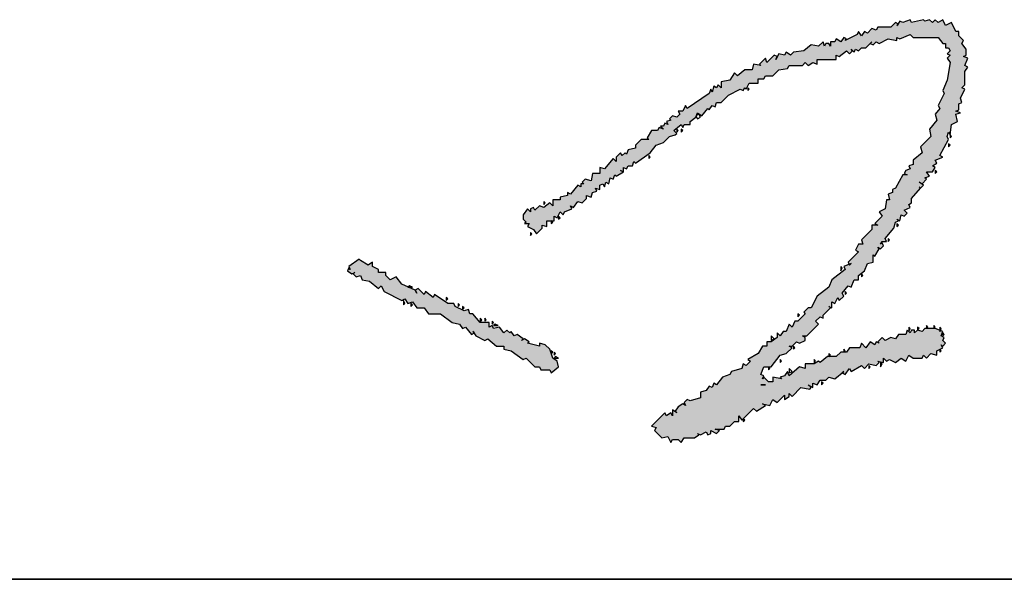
# Model space of a CAD drawing. Extents: x 1109697 to 1467097, y -139975 to 53891.
# Tile 50 of 256: x 1190894 to 1191350, y -63617 to -63358. Entities that reach past the tile are written whole.
import ezdxf

# ---------------------------------------------------------------- set-up
doc = ezdxf.new("R2010")
doc.units = 0
doc.header["$LTSCALE"] = 1000
doc.header["$MEASUREMENT"] = 0
doc.layers.add('PUB_TEXT', color=7, linetype='Continuous')
doc.layers.add('图框', color=4, linetype='Continuous', lineweight=35)

# ---------------------------------------------------------------- blocks, each defined once
blk = doc.blocks.new('A$C59021D72')
at = {"linetype": 'Continuous'}
for points in [[(1010.29, 231.76), (1012.57, 234.61), (1015.42, 235.75), (1017.71, 238.03), (1019.99, 238.6), (1020.56, 239.17), (1019.42, 240.31), (1022.27, 242.59), (1022.84, 241.45), (1023.41, 242.59), (1025.69, 242.59), (1025.69, 243.74), (1027.97, 245.45), (1028.08, 245.79), (1027.97, 246.02), (1028.2, 246.13), (1028.54, 247.16), (1030.25, 246.02), (1032.53, 248.87), (1033.1, 248.3), (1034.24, 250.01), (1035.38, 249.44), (1035.95, 251.15), (1037.66, 251.15), (1040.51, 254), (1045.08, 256.28), (1046.22, 255.71), (1046.79, 256.85), (1047.36, 256.28), (1048.5, 258.56), (1051.92, 258.56), (1051.92, 260.27), (1054.2, 260.27), (1054.77, 261.41), (1057.62, 261.41), (1059.9, 263.69), (1063.32, 264.26), (1063.89, 265.4), (1069.03, 265.4), (1070.17, 266.54), (1071.31, 265.4), (1073.02, 266.54), (1074.73, 265.97), (1074.73, 267.69), (1082.14, 267.69), (1082.14, 269.4), (1083.28, 268.83), (1086.13, 271.11), (1087.27, 269.97), (1088.42, 271.11), (1088.99, 270.54), (1089.56, 271.68), (1090.7, 271.11), (1091.84, 272.25), (1093.55, 272.25), (1095.26, 273.96), (1096.4, 273.39), (1097.54, 274.53), (1098.68, 273.96), (1102.1, 275.67), (1105.52, 275.1), (1105.52, 276.24), (1106.66, 275.67), (1110.65, 277.38), (1111.79, 276.24), (1121.49, 276.24), (1123.2, 273.96), (1124.34, 273.96), (1124.34, 272.25), (1125.48, 272.25), (1126.05, 271.11), (1124.91, 269.97), (1126.05, 269.4), (1124.91, 268.26), (1126.05, 266.54), (1124.91, 259.7), (1123.2, 255.71), (1123.77, 254.57), (1121.49, 250.01), (1122.06, 248.87), (1120.35, 246.59), (1120.92, 244.31), (1118.07, 240.88), (1118.64, 238.03), (1114.65, 234.04), (1115.22, 231.76), (1111.79, 228.91), (1111.79, 227.2), (1110.08, 226.63), (1110.65, 225.49), (1108.94, 224.92), (1108.37, 223.78), (1109.51, 223.21), (1107.8, 223.21), (1104.95, 218.07), (1103.81, 217.5), (1103.81, 216.36), (1102.1, 215.79), (1102.67, 213.51), (1101.53, 213.51), (1100.96, 210.09), (1098.68, 208.95), (1099.82, 207.24), (1096.97, 204.39), (1098.11, 203.82), (1095.83, 203.82), (1095.83, 202.11), (1091.84, 198.12), (1092.41, 196.41), (1090.7, 196.41), (1089.56, 194.12), (1090.7, 193.55), (1086.7, 189.56), (1087.13, 188.71), (1087.84, 188.99), (1087.27, 188.42), (1087.13, 188.71), (1084.99, 187.85), (1085.56, 186.71), (1080.43, 182.72), (1079.29, 179.87), (1074.73, 176.45), (1072.45, 171.88), (1071.31, 171.88), (1069.6, 170.17), (1070.17, 169.6), (1067.32, 166.75), (1066.18, 166.75), (1065.04, 164.47), (1063.89, 165.61), (1062.75, 162.76), (1061.61, 162.76), (1060.47, 161.05), (1059.33, 162.19), (1059.33, 160.48), (1057.05, 158.77), (1055.34, 158.77), (1055.34, 157.06), (1053.63, 157.06), (1051.92, 154.21), (1047.93, 151.93), (1049.07, 151.36), (1047.36, 149.65), (1046.22, 150.22), (1045.65, 148.51), (1041.66, 147.36), (1041.09, 146.22), (1038.23, 145.08), (1035.95, 142.23), (1034.81, 142.8), (1034.24, 141.09), (1033.1, 141.66), (1031.96, 139.95), (1029.68, 139.38), (1029.68, 137.1), (1025.69, 135.96), (1024.55, 136.53), (1023.41, 135.39), (1023.98, 134.25), (1022.84, 134.82), (1021.13, 133.68), (1019.99, 131.97), (1020.56, 131.4), (1018.85, 132.54), (1018.85, 130.26), (1018.28, 131.4), (1016.56, 130.26), (1015.99, 131.4), (1010.86, 126.27), (1012.57, 125.7), (1012, 124.55), (1014.85, 121.7), (1017.14, 122.27), (1018.28, 119.99), (1018.85, 121.13), (1021.13, 121.13), (1022.27, 119.99), (1023.41, 121.7), (1027.4, 121.7), (1029.11, 122.84), (1028.54, 123.41), (1029.68, 122.84), (1031.96, 123.98), (1032.53, 122.84), (1033.67, 123.41), (1033.67, 124.55), (1035.95, 123.41), (1037.09, 124.55), (1035.38, 125.13), (1038.8, 125.13), (1039.37, 126.27), (1041.09, 126.27), (1042.8, 127.98), (1044.51, 127.98), (1044.51, 130.26), (1045.65, 128.55), (1050.21, 133.11), (1051.35, 131.97), (1054.77, 134.25), (1053.63, 134.82), (1056.48, 134.25), (1057.62, 136.53), (1059.33, 135.39), (1062.18, 138.24), (1062.18, 136.53), (1063.89, 137.67), (1063.89, 138.81), (1065.04, 137.67), (1068.46, 141.09), (1071.88, 140.52), (1072.45, 141.09), (1071.31, 142.23), (1073.02, 141.09), (1073.02, 142.8), (1074.73, 142.23), (1075.87, 143.94), (1078.15, 143.94), (1079.29, 145.08), (1081.57, 144.51), (1084.99, 147.36), (1084.42, 146.79), (1085.56, 146.22), (1087.27, 148.51), (1087.84, 147.36), (1091.84, 149.65), (1092.98, 148.51), (1094.69, 150.22), (1097.54, 149.65), (1098.68, 150.79), (1098.11, 151.36), (1100.39, 150.79), (1100.39, 152.5), (1101.53, 151.36), (1102.67, 151.93), (1104.95, 150.79), (1107.23, 152.5), (1108.94, 151.36), (1110.08, 153.64), (1111.79, 152.5), (1115.22, 152.5), (1115.79, 153.64), (1116.93, 152.5), (1118.64, 154.21), (1120.92, 153.64), (1120.92, 155.35), (1123.2, 156.49), (1122.63, 157.63), (1123.2, 157.06), (1124.34, 158.2), (1123.2, 159.34), (1123.77, 160.48), (1122.63, 161.05), (1123.2, 162.76), (1120.35, 163.9), (1116.36, 163.9), (1115.22, 162.76), (1113.51, 163.33), (1112.37, 162.19), (1112.37, 163.33), (1111.22, 163.33), (1110.65, 162.19), (1109.51, 163.33), (1108.94, 161.62), (1106.09, 161.62), (1104.95, 159.91), (1103.24, 160.48), (1100.96, 159.34), (1099.82, 160.48), (1098.11, 158.77), (1098.68, 158.2), (1097.54, 158.77), (1096.97, 157.63), (1095.26, 158.77), (1093.55, 156.49), (1091.84, 158.2), (1091.27, 156.49), (1087.27, 156.49), (1086.13, 154.78), (1083.85, 154.78), (1082.14, 153.07), (1078.72, 153.07), (1075.87, 150.79), (1075.3, 151.36), (1073.59, 150.22), (1070.17, 150.22), (1070.17, 148.51), (1067.89, 149.08), (1063.89, 145.65), (1063.32, 147.36), (1062.18, 145.65), (1060.47, 145.08), (1061.04, 144.51), (1057.62, 145.08), (1057.62, 143.37), (1055.91, 143.37), (1054.2, 145.08), (1053.63, 144.51), (1054.2, 145.65), (1053.06, 146.22), (1054.2, 149.08), (1057.05, 149.08), (1060.47, 153.64), (1062.75, 154.21), (1065.04, 156.49), (1063.89, 157.06), (1065.04, 157.06), (1066.75, 158.77), (1067.89, 158.2), (1070.17, 159.34), (1070.17, 160.48), (1069.03, 161.05), (1070.74, 161.05), (1075.3, 165.61), (1074.16, 166.75), (1075.87, 168.46), (1077.01, 167.89), (1077.01, 169.03), (1079.86, 171.88), (1079.29, 172.46), (1080.43, 171.88), (1080.43, 174.17), (1081.57, 173.6), (1082.71, 175.88), (1083.28, 174.74), (1084.99, 176.45), (1084.42, 177.59), (1086.7, 180.44), (1087.84, 179.87), (1088.99, 182.72), (1090.7, 182.72), (1090.7, 184.43), (1092.98, 186.14), (1094.12, 188.99), (1096.4, 189.56), (1096.4, 192.41), (1096.97, 191.84), (1098.68, 194.69), (1098.11, 195.26), (1099.25, 194.69), (1100.39, 195.83), (1099.82, 196.98), (1099.25, 196.41), (1099.82, 197.55), (1101.53, 197.55), (1100.96, 198.69), (1104.38, 202.68), (1104.95, 204.96), (1106.09, 205.53), (1105.52, 206.1), (1106.66, 205.53), (1107.23, 207.81), (1108.37, 207.24), (1109.51, 208.38), (1108.37, 209.52), (1110.65, 210.66), (1110.08, 211.8), (1111.22, 212.37), (1111.22, 214.08), (1114.65, 218.07), (1115.79, 219.21), (1114.08, 220.36), (1115.22, 219.79), (1116.93, 221.5), (1116.36, 222.07), (1118.07, 222.64), (1116.93, 224.35), (1119.21, 224.35), (1120.35, 226.06), (1119.21, 226.63), (1120.92, 227.77), (1120.35, 228.91), (1123.2, 230.05), (1122.06, 230.62), (1125.48, 236.89), (1124.91, 238.03), (1125.48, 239.74), (1126.05, 238.6), (1126.62, 242.59), (1128.9, 243.74), (1128.33, 246.59), (1130.04, 247.16), (1128.33, 247.73), (1129.47, 248.3), (1129.47, 250.58), (1130.61, 251.15), (1130.04, 252.86), (1131.75, 256.28), (1130.61, 256.85), (1131.75, 257.99), (1131.75, 263.12), (1132.89, 264.83), (1131.75, 265.4), (1132.89, 268.26), (1131.18, 268.83), (1132.32, 269.4), (1132.32, 271.68), (1130.61, 273.96), (1131.18, 275.1), (1129.47, 276.81), (1129.47, 278.52), (1128.33, 278.52), (1126.62, 281.94), (1124.34, 280.8), (1123.2, 283.08), (1121.49, 281.94), (1120.35, 283.08), (1119.21, 281.94), (1118.07, 283.08), (1116.36, 282.51), (1115.79, 283.08), (1111.22, 281.94), (1110.65, 283.08), (1107.8, 281.94), (1106.66, 282.51), (1105.95, 281.44), (1106.09, 281.37), (1105.52, 280.8), (1105.95, 281.44), (1104.95, 281.94), (1103.24, 280.23), (1098.11, 280.23), (1097.54, 279.09), (1095.83, 279.66), (1094.12, 277.95), (1092.98, 278.52), (1091.84, 276.81), (1090.7, 278.52), (1090.13, 277.38), (1085.56, 275.1), (1086.13, 275.67), (1084.99, 276.24), (1083.85, 274.53), (1082.14, 275.67), (1081.57, 274.53), (1079.86, 274.53), (1079.86, 272.82), (1079.29, 273.96), (1078.15, 273.96), (1077.58, 272.82), (1077.01, 274.53), (1075.3, 272.82), (1072.45, 273.39), (1069.6, 271.11), (1065.61, 270.54), (1064.47, 269.4), (1062.75, 270.54), (1062.18, 269.4), (1059.9, 269.97), (1059.33, 268.83), (1058.19, 269.4), (1055.34, 266.54), (1054.77, 268.26), (1052.49, 265.97), (1053.06, 265.4), (1050.21, 265.97), (1049.64, 263.69), (1046.79, 263.69), (1043.94, 261.41), (1042.8, 262.55), (1041.09, 259.7), (1037.66, 259.13), (1037.66, 256.85), (1036.52, 257.99), (1035.95, 256.85), (1034.81, 257.42), (1034.24, 255.14), (1033.67, 256.28), (1033.1, 254.57), (1024.55, 248.87), (1023.98, 250.01), (1022.84, 247.73), (1021.13, 247.73), (1021.7, 246.59), (1020.56, 245.45), (1018.85, 246.02), (1017.71, 244.88), (1018.28, 244.31), (1016.56, 243.74), (1017.14, 242.59), (1015.99, 243.16), (1015.42, 242.02), (1014.28, 242.02), (1015.42, 240.88), (1013.71, 241.45), (1013.14, 240.31), (1010.86, 240.31), (1009.15, 237.46), (1009.72, 236.89), (1006.87, 236.89), (1004.59, 234.61), (1004.59, 233.47), (1001.74, 232.9), (1001.17, 231.19), (1000.6, 231.76), (999.46, 230.62), (998.89, 231.76), (997.18, 230.05), (997.18, 228.34), (996.04, 229.48), (992.61, 225.49), (990.9, 226.06), (990.9, 223.78), (988.05, 223.78), (987.48, 220.93), (985.2, 221.5), (984.06, 220.36), (984.63, 219.79), (983.49, 219.79), (983.49, 218.64), (982.35, 219.21), (979.5, 215.79), (978.36, 216.36), (978.36, 215.22), (975.51, 214.65), (975.51, 213.51), (972.66, 213.51), (972.66, 211.23), (971.52, 212.37), (969.23, 210.66), (967.52, 211.23), (965.81, 209.52), (965.24, 210.66), (964.1, 210.09), (964.1, 208.95), (962.96, 210.09), (961.25, 207.81), (961.25, 206.1), (962.39, 204.96), (961.82, 204.39), (963.53, 204.39), (962.96, 203.25), (965.24, 202.11), (966.38, 200.4), (968.66, 202.68), (968.66, 203.82), (970.38, 203.25), (970.38, 205.53), (973.23, 205.53), (973.23, 207.24), (974.37, 206.67), (975.51, 208.95), (976.65, 207.81), (977.22, 208.95), (980.07, 210.09), (979.5, 211.23), (980.64, 210.66), (982.35, 212.94), (984.06, 212.37), (985.77, 214.08), (985.77, 215.22), (987.48, 214.65), (988.05, 216.36), (989.76, 216.93), (989.19, 218.07), (990.9, 217.5), (990.9, 219.21), (992.04, 219.79), (992.61, 218.64), (993.19, 220.36), (994.33, 219.79), (994.9, 222.07), (996.04, 221.5), (996.61, 223.21), (997.18, 222.64), (1000.03, 224.35), (1000.03, 226.06), (1001.17, 225.49), (1001.74, 226.63), (1003.45, 226.63), (1004.02, 228.34), (1004.59, 227.77)], [(948.14, 166.18), (944.71, 166.18), (941.86, 169.6), (940.72, 169.6), (940.15, 171.31), (938.44, 170.74), (935.02, 172.46), (934.45, 173.6), (932.17, 173.6), (927.04, 177.02), (926.47, 175.88), (923.62, 178.16), (923.05, 177.02), (920.76, 179.3), (919.62, 178.73), (917.06, 179.87), (916.77, 179.87), (916.86, 179.96), (914.49, 181.01), (912.21, 183.86), (909.93, 182.72), (908.22, 184.43), (908.22, 185.57), (905.37, 185.57), (905.37, 186.71), (903.09, 187.85), (903.09, 189.56), (901.38, 188.42), (898.53, 190.13), (897.95, 190.7), (893.96, 187.85), (894.53, 186.71), (893.96, 187.28), (893.39, 186.14), (895.1, 185), (896.24, 185.57), (895.67, 185), (896.81, 183.86), (898.53, 184.43), (899.1, 182.72), (901.95, 182.15), (905.37, 179.3), (906.51, 180.44), (907.65, 178.16), (914.49, 174.74), (915.63, 175.31), (916.77, 173.6), (918.48, 174.17), (920.19, 171.88), (923.05, 171.88), (924.76, 169.6), (929.32, 169.6), (933.88, 166.18), (936.73, 165.61), (937.87, 163.9), (939.01, 164.47), (941.29, 161.62), (942.29, 162.12), (941.86, 162.76), (942.43, 162.19), (942.29, 162.12), (943, 161.05), (946.43, 159.34), (947.57, 159.91), (950.99, 157.06), (953.84, 157.06), (953.84, 155.92), (956.69, 155.35), (961.25, 151.93), (962.39, 152.5), (965.81, 149.08), (967.52, 149.08), (968.09, 147.93), (971.52, 147.93), (972.09, 146.79), (974.94, 149.08), (974.37, 151.36), (972.66, 152.5), (971.52, 155.92), (969.81, 157.63), (967.52, 158.2), (967.52, 157.06), (962.96, 158.2), (963.53, 158.77), (961.82, 159.91), (960.68, 159.34), (961.25, 159.91), (958.97, 161.62), (957.83, 161.05), (956.69, 162.76), (956.12, 162.19), (954.98, 163.33), (953.84, 162.19), (952.13, 164.47), (949.85, 163.9), (949.28, 165.04), (948.14, 164.47)]]:
    blk.add_hatch(color=256, dxfattribs=at).paths.add_polyline_path(points)
at = {"linetype": 'Continuous', "elevation": 0}
for points in [[(1116.36, 282.51), (1115.79, 283.08), (1111.22, 281.94), (1110.65, 283.08), (1107.8, 281.94), (1106.66, 282.51), (1105.52, 280.8), (1106.09, 281.37), (1104.95, 281.94), (1103.24, 280.23), (1098.11, 280.23), (1097.54, 279.09), (1095.83, 279.66), (1094.12, 277.95), (1092.98, 278.52), (1091.84, 276.81), (1090.7, 278.52), (1090.13, 277.38), (1085.56, 275.1), (1086.13, 275.67), (1084.99, 276.24), (1083.85, 274.53), (1082.14, 275.67), (1081.57, 274.53), (1079.86, 274.53), (1079.86, 272.82), (1079.29, 273.96), (1078.15, 273.96), (1077.58, 272.82), (1077.01, 274.53), (1075.3, 272.82), (1072.45, 273.39), (1069.6, 271.11), (1065.61, 270.54), (1064.47, 269.4), (1062.75, 270.54), (1062.18, 269.4), (1059.9, 269.97), (1058.76, 267.69), (1059.33, 268.83), (1058.19, 269.4), (1055.34, 266.54), (1054.77, 268.26), (1052.49, 265.97), (1053.06, 265.4), (1050.21, 265.97), (1049.64, 263.69), (1046.79, 263.69), (1043.94, 261.41), (1042.8, 262.55), (1041.09, 259.7), (1037.66, 259.13), (1037.66, 256.85), (1036.52, 257.99), (1035.95, 256.85), (1034.81, 257.42), (1034.24, 255.14), (1033.67, 256.28), (1033.1, 254.57), (1024.55, 248.87), (1023.98, 250.01), (1022.84, 247.73), (1021.13, 247.73), (1021.7, 246.59), (1020.56, 245.45), (1018.85, 246.02), (1017.71, 244.88), (1018.28, 244.31), (1016.56, 243.74), (1017.14, 242.59), (1015.99, 243.16), (1015.42, 242.02), (1014.28, 242.02), (1015.42, 240.88), (1013.71, 241.45), (1013.14, 240.31), (1010.86, 240.31), (1009.15, 237.46), (1009.72, 236.89), (1006.87, 236.89), (1004.59, 234.61), (1004.59, 233.47), (1001.74, 232.9), (1001.17, 231.19), (1000.6, 231.76), (999.46, 230.62), (998.89, 231.76), (997.18, 230.05), (997.18, 228.34), (996.04, 229.48), (992.61, 225.49), (990.9, 226.06), (990.9, 223.78), (988.05, 223.78), (987.48, 220.93), (985.2, 221.5), (984.06, 220.36), (984.63, 219.79), (983.49, 219.79), (983.49, 218.64), (982.35, 219.21), (979.5, 215.79), (978.36, 216.36), (978.36, 215.22), (975.51, 214.65), (975.51, 213.51), (972.66, 213.51), (972.66, 211.23), (971.52, 212.37), (969.23, 210.66), (967.52, 211.23), (965.81, 209.52), (965.24, 210.66), (964.1, 210.09), (964.1, 208.95), (962.96, 210.09), (961.25, 207.81), (961.25, 206.1), (962.39, 204.96), (961.82, 204.39), (963.53, 204.39), (962.96, 203.25), (965.24, 202.11), (966.38, 200.4), (968.66, 202.68), (968.66, 203.82), (970.38, 203.25), (970.38, 205.53), (973.23, 205.53), (973.23, 207.24), (974.37, 206.67), (975.51, 208.95), (976.65, 207.81), (977.22, 208.95), (980.07, 210.09), (979.5, 211.23), (980.64, 210.66), (982.35, 212.94), (984.06, 212.37), (985.77, 214.08), (985.77, 215.22), (987.48, 214.65), (988.05, 216.36), (989.76, 216.93), (989.19, 218.07), (990.9, 217.5), (990.9, 219.21), (992.04, 219.79), (992.61, 218.64), (993.19, 220.36), (994.33, 219.79), (994.9, 222.07), (996.04, 221.5), (996.61, 223.21), (997.18, 222.64), (1000.03, 224.35), (998.89, 224.92), (1000.03, 224.35), (1000.03, 226.06), (1001.17, 225.49), (1001.74, 226.63), (1003.45, 226.63), (1004.02, 228.34), (1004.59, 227.77), (1010.29, 231.76), (1012.57, 234.61), (1015.42, 235.75), (1017.71, 238.03), (1019.99, 238.6), (1020.56, 239.17), (1019.42, 240.31), (1022.27, 242.59), (1022.84, 241.45), (1023.41, 242.59), (1025.69, 242.59), (1025.69, 243.74), (1027.97, 245.45), (1028.54, 247.16), (1030.25, 246.02), (1032.53, 248.87), (1033.1, 248.3), (1034.24, 250.01), (1035.38, 249.44), (1035.95, 251.15), (1037.66, 251.15), (1040.51, 254), (1045.08, 256.28), (1046.22, 255.71), (1046.79, 256.85), (1047.36, 256.28), (1048.5, 258.56), (1051.92, 258.56), (1051.92, 260.27), (1054.2, 260.27), (1054.77, 261.41), (1057.62, 261.41), (1059.9, 263.69), (1063.32, 264.26), (1063.89, 265.4), (1069.03, 265.4), (1070.17, 266.54), (1071.31, 265.4), (1073.02, 266.54), (1074.73, 265.97), (1074.73, 267.69), (1082.14, 267.69), (1082.14, 269.4), (1083.28, 268.83), (1086.13, 271.11), (1087.27, 269.97), (1088.42, 271.11), (1087.84, 271.68), (1088.99, 270.54), (1089.56, 271.68), (1090.7, 271.11), (1091.84, 272.25), (1093.55, 272.25), (1095.83, 274.53), (1095.26, 273.96), (1096.4, 273.39), (1097.54, 274.53), (1098.68, 273.96), (1102.1, 275.67), (1105.52, 275.1), (1105.52, 276.24), (1106.66, 275.67), (1110.65, 277.38), (1111.79, 276.24), (1121.49, 276.24), (1123.2, 273.96), (1124.34, 273.96), (1124.34, 272.25), (1125.48, 272.25), (1126.05, 271.11), (1124.91, 269.97), (1126.05, 269.4), (1124.91, 268.26), (1126.05, 266.54), (1124.91, 259.7), (1123.2, 255.71), (1123.77, 254.57), (1121.49, 250.01), (1122.06, 248.87), (1120.35, 246.59), (1120.92, 244.31), (1118.07, 240.88), (1118.64, 238.03), (1114.65, 234.04), (1115.22, 231.76), (1111.79, 228.91), (1111.79, 227.2), (1110.08, 226.63), (1110.65, 225.49), (1108.94, 224.92), (1108.37, 223.78), (1109.51, 223.21), (1107.8, 223.21), (1104.95, 218.07), (1103.81, 217.5), (1103.81, 216.36), (1102.1, 215.79), (1102.67, 213.51), (1101.53, 213.51), (1100.96, 210.09), (1098.68, 208.95), (1099.82, 207.24), (1096.97, 204.39), (1098.11, 203.82), (1095.83, 203.82), (1095.83, 202.11), (1091.84, 198.12), (1092.41, 196.41), (1090.7, 196.41), (1089.56, 194.12), (1090.7, 193.55), (1086.7, 189.56), (1087.27, 188.42), (1087.84, 188.99), (1084.99, 187.85), (1085.56, 186.71), (1080.43, 182.72), (1079.29, 179.87), (1074.73, 176.45), (1072.45, 171.88), (1071.31, 171.88), (1069.6, 170.17), (1070.17, 169.6), (1067.32, 166.75), (1066.18, 166.75), (1065.04, 164.47), (1063.89, 165.61), (1062.75, 162.76), (1061.61, 162.76), (1060.47, 161.05), (1059.33, 162.19), (1059.33, 160.48), (1057.05, 158.77), (1055.34, 158.77), (1055.34, 157.06), (1053.63, 157.06), (1051.92, 154.21), (1047.93, 151.93), (1049.07, 151.36), (1047.36, 149.65), (1046.22, 150.22), (1045.65, 148.51), (1041.66, 147.36), (1041.09, 146.22), (1038.23, 145.08), (1035.95, 142.23), (1034.81, 142.8), (1034.24, 141.09), (1033.1, 141.66), (1031.96, 139.95), (1029.68, 139.38), (1029.68, 137.1), (1025.69, 135.96), (1024.55, 136.53), (1023.41, 135.39), (1023.98, 134.25), (1022.84, 134.82), (1021.13, 133.68), (1019.99, 131.97), (1020.56, 131.4), (1018.85, 132.54), (1018.85, 130.26), (1018.28, 131.4), (1016.56, 130.26), (1015.99, 131.4), (1010.86, 126.27), (1012.57, 125.7), (1012, 124.55), (1014.85, 121.7), (1017.14, 122.27), (1018.28, 119.99), (1018.85, 121.13), (1021.13, 121.13), (1022.27, 119.99), (1023.41, 121.7), (1027.4, 121.7), (1029.11, 122.84), (1028.54, 123.41), (1029.68, 122.84), (1031.96, 123.98), (1032.53, 122.84), (1033.67, 123.41), (1033.67, 124.55), (1035.95, 123.41), (1037.09, 124.55), (1035.38, 125.13), (1038.8, 125.13), (1039.37, 126.27), (1041.09, 126.27), (1042.8, 127.98), (1044.51, 127.98), (1044.51, 130.26), (1045.65, 128.55), (1050.21, 133.11), (1051.35, 131.97), (1054.77, 134.25), (1053.63, 134.82), (1056.48, 134.25), (1057.62, 136.53), (1059.33, 135.39), (1062.18, 138.24), (1062.18, 136.53), (1063.89, 137.67), (1063.89, 138.81), (1065.04, 137.67), (1068.46, 141.09), (1071.88, 140.52), (1072.45, 141.09), (1071.31, 142.23), (1073.02, 141.09), (1073.02, 142.8), (1074.73, 142.23), (1075.87, 143.94), (1078.15, 143.94), (1079.29, 145.08), (1081.57, 144.51), (1084.99, 147.36), (1084.42, 146.79), (1085.56, 146.22), (1087.27, 148.51), (1087.84, 147.36), (1091.84, 149.65), (1092.98, 148.51), (1094.69, 150.22), (1097.54, 149.65), (1098.68, 150.79), (1098.11, 151.36), (1100.39, 150.79), (1100.39, 152.5), (1101.53, 151.36), (1102.67, 151.93), (1104.95, 150.79), (1107.23, 152.5), (1108.94, 151.36), (1110.08, 153.64), (1111.79, 152.5), (1115.22, 152.5), (1115.79, 153.64), (1116.93, 152.5), (1118.64, 154.21), (1120.92, 153.64), (1120.92, 155.35), (1123.2, 156.49), (1122.63, 157.63), (1123.2, 157.06), (1124.34, 158.2), (1123.2, 159.34), (1123.77, 160.48), (1122.63, 161.05), (1123.2, 162.76), (1120.35, 163.9), (1116.36, 163.9), (1115.22, 162.76), (1113.51, 163.33), (1112.37, 162.19), (1112.37, 163.33), (1111.22, 163.33), (1110.65, 162.19), (1109.51, 163.33), (1108.94, 161.62), (1106.09, 161.62), (1104.95, 159.91), (1103.24, 160.48), (1100.96, 159.34), (1099.82, 160.48), (1098.11, 158.77), (1098.68, 158.2), (1097.54, 158.77), (1096.97, 157.63), (1095.26, 158.77), (1093.55, 156.49), (1091.84, 158.2), (1091.27, 156.49), (1087.27, 156.49), (1086.13, 154.78), (1083.85, 154.78), (1082.14, 153.07), (1078.72, 153.07), (1075.87, 150.79), (1075.3, 151.36), (1073.59, 150.22), (1070.17, 150.22), (1070.17, 148.51), (1067.89, 149.08), (1063.89, 145.65), (1063.32, 147.36), (1062.18, 145.65), (1060.47, 145.08), (1061.04, 144.51), (1057.62, 145.08), (1057.62, 143.37), (1055.91, 143.37), (1054.2, 145.08), (1053.63, 144.51), (1054.2, 145.65), (1053.06, 146.22), (1054.2, 149.08), (1057.05, 149.08), (1060.47, 153.64), (1062.75, 154.21), (1065.04, 156.49), (1063.89, 157.06), (1065.04, 157.06), (1066.75, 158.77), (1067.89, 158.2), (1070.17, 159.34), (1070.17, 160.48), (1069.03, 161.05), (1070.74, 161.05), (1075.3, 165.61), (1074.16, 166.75), (1075.87, 168.46), (1077.01, 167.89), (1077.01, 169.03), (1079.86, 171.88), (1079.29, 172.46), (1080.43, 171.88), (1080.43, 174.17), (1081.57, 173.6), (1082.71, 175.88), (1083.28, 174.74), (1084.99, 176.45), (1084.42, 177.59), (1086.7, 180.44), (1087.84, 179.87), (1088.99, 182.72), (1090.7, 182.72), (1090.7, 184.43), (1092.98, 186.14), (1094.12, 188.99), (1096.4, 189.56), (1096.4, 192.41), (1096.97, 191.84), (1098.68, 194.69), (1098.11, 195.26), (1099.25, 194.69), (1100.39, 195.83), (1099.82, 196.98), (1099.25, 196.41), (1099.82, 197.55), (1101.53, 197.55), (1100.96, 198.69), (1104.38, 202.68), (1104.95, 204.96), (1106.09, 205.53), (1105.52, 206.1), (1106.66, 205.53), (1107.23, 207.81), (1108.37, 207.24), (1109.51, 208.38), (1108.37, 209.52), (1110.65, 210.66), (1110.08, 211.8), (1111.22, 212.37), (1111.22, 214.08), (1114.65, 218.07), (1114.08, 218.64), (1114.65, 218.07), (1115.79, 219.21), (1114.08, 220.36), (1115.22, 219.79), (1116.93, 221.5), (1116.36, 222.07), (1118.07, 222.64), (1116.93, 224.35), (1119.21, 224.35), (1120.35, 226.06), (1119.21, 226.63), (1120.92, 227.77), (1120.35, 228.91), (1123.2, 230.05), (1122.06, 230.62), (1125.48, 236.89), (1124.91, 238.03), (1125.48, 239.74), (1126.05, 238.6), (1126.62, 242.59), (1128.9, 243.74), (1128.33, 246.59), (1130.04, 247.16), (1128.33, 247.73), (1129.47, 248.3), (1129.47, 250.58), (1130.61, 251.15), (1130.04, 252.86), (1131.75, 256.28), (1130.61, 256.85), (1131.75, 257.99), (1131.75, 263.12), (1132.89, 264.83), (1131.75, 265.4), (1132.89, 268.26), (1131.18, 268.83), (1132.32, 269.4), (1132.32, 271.68), (1130.61, 273.96), (1131.18, 275.1), (1129.47, 276.81), (1129.47, 278.52), (1128.33, 278.52), (1126.62, 281.94), (1124.34, 280.8), (1123.2, 283.08), (1121.49, 281.94), (1120.35, 283.08), (1119.21, 281.94), (1118.07, 283.08), (1116.36, 282.51)], [(1048.5, 256.28), (1047.93, 256.85), (1047.93, 255.71), (1048.5, 256.28)], [(1029.68, 245.45), (1029.11, 246.59), (1027.97, 246.02), (1028.54, 244.88), (1029.68, 245.45)], [(1021.13, 240.31), (1020.56, 240.88), (1020.56, 239.74), (1021.13, 240.31)], [(1022.84, 240.31), (1022.27, 240.88), (1022.27, 239.74), (1022.84, 240.31)], [(1126.62, 238.03), (1126.05, 238.6), (1126.05, 237.46), (1126.62, 238.03)], [(1126.05, 234.61), (1125.48, 235.18), (1125.48, 234.04), (1126.05, 234.61)], [(1010.29, 230.05), (1009.72, 230.62), (1009.72, 229.48), (1010.29, 230.05)], [(1120.92, 224.35), (1120.35, 224.92), (1120.35, 223.78), (1120.92, 224.35)], [(969.81, 212.37), (969.23, 212.94), (969.23, 211.8), (969.81, 212.37)], [(972.66, 204.96), (972.09, 205.53), (972.09, 204.39), (972.66, 204.96)], [(975.51, 206.67), (974.94, 207.24), (974.94, 206.1), (975.51, 206.67)], [(1106.09, 203.82), (1105.52, 204.39), (1105.52, 203.25), (1106.09, 203.82)], [(964.67, 200.4), (964.1, 200.97), (964.1, 199.83), (964.67, 200.4)], [(1102.67, 198.12), (1102.1, 198.69), (1102.1, 197.55), (1102.67, 198.12)], [(898.53, 190.13), (897.95, 190.7), (893.96, 187.85), (894.53, 186.71), (893.96, 187.28), (893.39, 186.14), (895.1, 185), (896.24, 185.57), (895.67, 185), (896.81, 183.86), (898.53, 184.43), (899.1, 182.72), (901.95, 182.15), (905.37, 179.3), (906.51, 180.44), (907.65, 178.16), (914.49, 174.74), (915.63, 175.31), (916.77, 173.6), (918.48, 174.17), (920.19, 171.88), (923.05, 171.88), (924.76, 169.6), (929.32, 169.6), (933.88, 166.18), (936.73, 165.61), (937.87, 163.9), (939.01, 164.47), (941.29, 161.62), (942.43, 162.19), (941.86, 162.76), (943, 161.05), (946.43, 159.34), (947.57, 159.91), (950.99, 157.06), (953.84, 157.06), (953.84, 155.92), (956.69, 155.35), (961.25, 151.93), (962.39, 152.5), (965.81, 149.08), (967.52, 149.08), (968.09, 147.93), (971.52, 147.93), (972.09, 146.79), (974.94, 149.08), (974.37, 151.36), (972.66, 152.5), (971.52, 155.92), (969.81, 157.63), (967.52, 158.2), (967.52, 157.06), (962.96, 158.2), (963.53, 158.77), (961.82, 159.91), (960.68, 159.34), (961.25, 159.91), (958.97, 161.62), (957.83, 161.05), (956.69, 162.76), (956.12, 162.19), (954.98, 163.33), (953.84, 162.19), (952.13, 164.47), (949.85, 163.9), (949.28, 165.04), (948.14, 164.47), (948.14, 166.18), (944.71, 166.18), (941.86, 169.6), (940.72, 169.6), (940.15, 171.31), (938.44, 170.74), (935.02, 172.46), (934.45, 173.6), (932.17, 173.6), (927.04, 177.02), (926.47, 175.88), (923.62, 178.16), (923.05, 177.02), (920.76, 179.3), (919.62, 178.73), (920.19, 177.59), (919.62, 178.73), (914.49, 181.01), (912.21, 183.86), (909.93, 182.72), (908.22, 184.43), (908.22, 185.57), (905.37, 185.57), (905.37, 186.71), (903.09, 187.85), (903.09, 189.56), (901.38, 188.42), (898.53, 190.13)], [(1084.42, 187.28), (1083.85, 187.85), (1083.85, 186.14), (1084.42, 187.28)], [(1092.41, 184.43), (1091.84, 185), (1091.84, 183.86), (1092.41, 184.43)], [(918.48, 179.87), (917.34, 180.44), (916.77, 179.87), (918.48, 179.87)], [(932.17, 175.31), (931.6, 175.88), (931.6, 174.74), (932.17, 175.31)], [(1086.13, 177.59), (1085.56, 178.16), (1085.56, 177.02), (1086.13, 177.59)], [(915.63, 173.6), (915.06, 174.74), (915.06, 173.03), (915.63, 173.6)], [(918.48, 173.03), (917.91, 173.6), (917.91, 172.46), (918.48, 173.03)], [(936.73, 173.03), (936.16, 173.6), (936.16, 172.46), (936.73, 173.03)], [(938.44, 171.88), (937.87, 172.46), (937.87, 171.31), (938.44, 171.88)], [(945.28, 167.32), (944.71, 167.89), (944.71, 166.18), (945.28, 167.32)], [(947, 167.32), (946.43, 167.89), (946.43, 166.75), (947, 167.32)], [(1067.89, 169.03), (1067.32, 169.6), (1067.32, 168.46), (1067.89, 169.03)], [(949.85, 166.18), (949.28, 166.75), (949.28, 165.61), (949.85, 166.18)], [(951.56, 165.04), (950.42, 165.61), (949.85, 165.04), (951.56, 165.04)], [(1110.65, 163.9), (1110.08, 164.47), (1110.08, 162.76), (1110.65, 163.9)], [(1114.08, 163.9), (1113.51, 164.47), (1113.51, 163.33), (1114.08, 163.9)], [(1117.5, 164.47), (1116.93, 165.04), (1116.93, 163.9), (1117.5, 164.47)], [(1120.35, 164.47), (1119.78, 165.04), (1119.78, 163.9), (1120.35, 164.47)], [(1122.63, 163.9), (1122.06, 164.47), (1122.06, 162.76), (1122.63, 163.9)], [(1057.62, 160.48), (1057.05, 161.05), (1057.05, 159.34), (1058.19, 159.91), (1057.62, 160.48)], [(1123.77, 161.62), (1123.2, 162.19), (1123.2, 161.05), (1123.77, 161.62)], [(1066.18, 156.49), (1065.61, 157.06), (1065.61, 155.92), (1066.18, 156.49)], [(1085.56, 155.35), (1084.99, 155.92), (1084.99, 154.78), (1085.56, 155.35)], [(1122.63, 155.35), (1122.06, 155.92), (1122.06, 154.78), (1122.63, 155.35)], [(972.66, 154.78), (972.09, 155.35), (972.09, 154.21), (972.66, 154.78)], [(973.8, 154.21), (973.23, 154.78), (973.23, 153.64), (973.8, 154.21)], [(974.94, 152.5), (973.8, 153.07), (973.23, 152.5), (974.94, 152.5)], [(1079.86, 153.64), (1079.29, 154.21), (1079.29, 153.07), (1079.86, 153.64)], [(1056.48, 148.51), (1055.91, 149.08), (1055.91, 147.93), (1056.48, 148.51)], [(1061.04, 151.36), (1060.47, 151.93), (1060.47, 150.79), (1061.04, 151.36)], [(1064.47, 147.93), (1063.89, 148.51), (1063.89, 146.79), (1065.04, 147.36), (1064.47, 147.93)], [(1074.16, 151.36), (1073.59, 151.93), (1073.59, 150.22), (1074.16, 151.36)], [(1095.26, 149.08), (1094.69, 149.65), (1094.69, 148.51), (1095.26, 149.08)], [(1099.82, 150.22), (1099.25, 150.79), (1099.25, 149.08), (1099.82, 150.22)], [(1053.06, 142.23), (1054.77, 142.23), (1053.06, 142.23)], [(1077.01, 142.8), (1076.44, 143.37), (1076.44, 142.23), (1077.01, 142.8)], [(1046.79, 128.55), (1046.22, 129.12), (1046.22, 127.98), (1046.79, 128.55)]]:
    blk.add_lwpolyline(points, dxfattribs=at)
blk = doc.blocks.new('图签01')
at = {"layer": '图框', "color": 4}
blk.add_line((1793883, 92264.53), (1797883, 92264.53), dxfattribs=at)
at = {"layer": 'PUB_TEXT', "xscale": 1.2, "yscale": 1.2, "zscale": 1.2}
blk.add_blockref('A$C59021D72', (1795059.75, 92183.97, 0), dxfattribs=at)

msp = doc.modelspace()

# ---------------------------------------------------------------- block references
at = {"layer": 'PUB_TEXT'}
msp.add_blockref('图签01', (-605086, -155881.34), dxfattribs=at)

doc.saveas('drawing.dxf')
